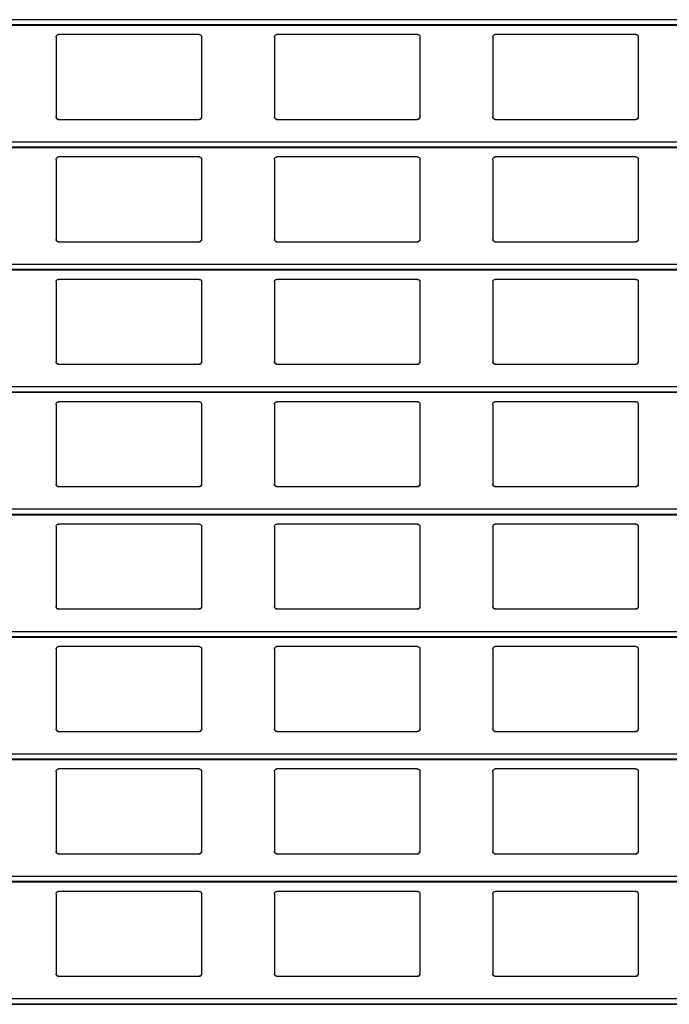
# Model space of a CAD drawing. Header units: millimetres. Extents: x 26 to 422, y 4 to 419.
# Tile 35 of 83: x 232.35 to 237.71, y 366.29 to 374.42. Entities that reach past the tile are written whole.
import ezdxf

# ---------------------------------------------------------------- set-up
doc = ezdxf.new("R2010")
doc.units = ezdxf.units.MM

msp = doc.modelspace()

# ---------------------------------------------------------------- linework, layer by layer
at = {"color": 8, "linetype": 'Continuous', "lineweight": 25}
for p, q in [((251.961, 374.4183), (210.8795, 374.4183)), ((251.961, 374.3761), (210.8795, 374.3761)), ((251.961, 373.4083), (210.8795, 373.4083)), ((251.961, 373.3661), (210.8795, 373.3661)), ((251.961, 372.3983), (210.8795, 372.3983)), ((251.961, 372.3561), (210.8795, 372.3561)), ((251.961, 371.3883), (210.8795, 371.3883)), ((251.961, 371.3461), (210.8795, 371.3461)), ((251.961, 370.3783), (210.8795, 370.3783)), ((251.961, 370.3361), (210.8795, 370.3361)), ((251.961, 369.3683), (210.8795, 369.3683)), ((251.961, 369.3261), (210.8795, 369.3261)), ((251.961, 368.3583), (210.8795, 368.3583)), ((251.961, 368.3161), (210.8795, 368.3161)), ((251.961, 367.3483), (210.8795, 367.3483)), ((251.961, 367.3061), (210.8795, 367.3061)), ((251.961, 366.3383), (210.8795, 366.3383)), ((251.961, 366.2961), (210.8795, 366.2961))]:
    msp.add_line(p, q, dxfattribs=at)
at = {"color": 7, "linetype": 'Continuous', "lineweight": 25}
for p, q in [((210.8795, 374.3742), (251.961, 374.3742)), ((233.8345, 374.2959), (232.6745, 374.2959)), ((235.6345, 374.2959), (234.4745, 374.2959)), ((237.4345, 374.2959), (236.2745, 374.2959)), ((232.6545, 374.2759), (232.6545, 373.6159)), ((233.8545, 373.6159), (233.8545, 374.2759)), ((234.4545, 374.2759), (234.4545, 373.6159)), ((235.6545, 373.6159), (235.6545, 374.2759)), ((236.2545, 374.2759), (236.2545, 373.6159)), ((237.4545, 373.6159), (237.4545, 374.2759)), ((232.6745, 373.5959), (233.8345, 373.5959)), ((234.4745, 373.5959), (235.6345, 373.5959)), ((236.2745, 373.5959), (237.4345, 373.5959)), ((210.8795, 373.3642), (251.961, 373.3642)), ((232.6545, 373.2659), (232.6545, 372.6059)), ((233.8345, 373.2859), (232.6745, 373.2859)), ((233.8545, 372.6059), (233.8545, 373.2659)), ((234.4545, 373.2659), (234.4545, 372.6059)), ((235.6345, 373.2859), (234.4745, 373.2859)), ((235.6545, 372.6059), (235.6545, 373.2659)), ((236.2545, 373.2659), (236.2545, 372.6059)), ((237.4345, 373.2859), (236.2745, 373.2859)), ((237.4545, 372.6059), (237.4545, 373.2659)), ((232.6745, 372.5859), (233.8345, 372.5859)), ((234.4745, 372.5859), (235.6345, 372.5859)), ((236.2745, 372.5859), (237.4345, 372.5859)), ((210.8795, 372.3542), (251.961, 372.3542)), ((232.6545, 372.2559), (232.6545, 371.5959)), ((233.8345, 372.2759), (232.6745, 372.2759)), ((233.8545, 371.5959), (233.8545, 372.2559)), ((234.4545, 372.2559), (234.4545, 371.5959)), ((235.6345, 372.2759), (234.4745, 372.2759)), ((235.6545, 371.5959), (235.6545, 372.2559)), ((236.2545, 372.2559), (236.2545, 371.5959)), ((237.4345, 372.2759), (236.2745, 372.2759)), ((237.4545, 371.5959), (237.4545, 372.2559)), ((232.6745, 371.5759), (233.8345, 371.5759)), ((234.4745, 371.5759), (235.6345, 371.5759)), ((236.2745, 371.5759), (237.4345, 371.5759)), ((210.8795, 371.3442), (251.961, 371.3442)), ((232.6545, 371.2459), (232.6545, 370.5859)), ((233.8345, 371.2659), (232.6745, 371.2659)), ((233.8545, 370.5859), (233.8545, 371.2459)), ((234.4545, 371.2459), (234.4545, 370.5859)), ((235.6345, 371.2659), (234.4745, 371.2659)), ((235.6545, 370.5859), (235.6545, 371.2459)), ((236.2545, 371.2459), (236.2545, 370.5859)), ((237.4345, 371.2659), (236.2745, 371.2659)), ((237.4545, 370.5859), (237.4545, 371.2459)), ((232.6745, 370.5659), (233.8345, 370.5659)), ((234.4745, 370.5659), (235.6345, 370.5659)), ((236.2745, 370.5659), (237.4345, 370.5659)), ((210.8795, 370.3342), (251.961, 370.3342)), ((232.6545, 370.2359), (232.6545, 369.5759)), ((233.8345, 370.2559), (232.6745, 370.2559)), ((233.8545, 369.5759), (233.8545, 370.2359)), ((234.4545, 370.2359), (234.4545, 369.5759)), ((235.6345, 370.2559), (234.4745, 370.2559)), ((235.6545, 369.5759), (235.6545, 370.2359)), ((236.2545, 370.2359), (236.2545, 369.5759)), ((237.4345, 370.2559), (236.2745, 370.2559)), ((237.4545, 369.5759), (237.4545, 370.2359)), ((232.6745, 369.5559), (233.8345, 369.5559)), ((234.4745, 369.5559), (235.6345, 369.5559)), ((236.2745, 369.5559), (237.4345, 369.5559)), ((210.8795, 369.3242), (251.961, 369.3242)), ((233.8345, 369.2459), (232.6745, 369.2459)), ((235.6345, 369.2459), (234.4745, 369.2459)), ((237.4345, 369.2459), (236.2745, 369.2459)), ((232.6545, 369.2259), (232.6545, 368.5659)), ((233.8545, 368.5659), (233.8545, 369.2259)), ((234.4545, 369.2259), (234.4545, 368.5659)), ((235.6545, 368.5659), (235.6545, 369.2259)), ((236.2545, 369.2259), (236.2545, 368.5659)), ((237.4545, 368.5659), (237.4545, 369.2259)), ((232.6745, 368.5459), (233.8345, 368.5459)), ((234.4745, 368.5459), (235.6345, 368.5459)), ((236.2745, 368.5459), (237.4345, 368.5459)), ((210.8795, 368.3142), (251.961, 368.3142)), ((232.6545, 368.2159), (232.6545, 367.5559)), ((233.8345, 368.2359), (232.6745, 368.2359)), ((233.8545, 367.5559), (233.8545, 368.2159)), ((234.4545, 368.2159), (234.4545, 367.5559)), ((235.6345, 368.2359), (234.4745, 368.2359)), ((235.6545, 367.5559), (235.6545, 368.2159)), ((236.2545, 368.2159), (236.2545, 367.5559)), ((237.4345, 368.2359), (236.2745, 368.2359)), ((237.4545, 367.5559), (237.4545, 368.2159)), ((232.6745, 367.5359), (233.8345, 367.5359)), ((234.4745, 367.5359), (235.6345, 367.5359)), ((236.2745, 367.5359), (237.4345, 367.5359)), ((210.8795, 367.3042), (251.961, 367.3042)), ((233.8345, 367.2259), (232.6745, 367.2259)), ((235.6345, 367.2259), (234.4745, 367.2259)), ((237.4345, 367.2259), (236.2745, 367.2259)), ((232.6545, 367.2059), (232.6545, 366.5459)), ((233.8545, 366.5459), (233.8545, 367.2059)), ((234.4545, 367.2059), (234.4545, 366.5459)), ((235.6545, 366.5459), (235.6545, 367.2059)), ((236.2545, 367.2059), (236.2545, 366.5459)), ((237.4545, 366.5459), (237.4545, 367.2059)), ((232.6745, 366.5259), (233.8345, 366.5259)), ((234.4745, 366.5259), (235.6345, 366.5259)), ((236.2745, 366.5259), (237.4345, 366.5259)), ((210.8795, 366.2942), (251.961, 366.2942))]:
    msp.add_line(p, q, dxfattribs=at)
for points, knots in [([(232.6545, 374.2759), (232.6547, 374.2784), (232.6552, 374.2832), (232.6592, 374.2896), (232.665, 374.294), (232.6705, 374.2958), (232.6736, 374.2959), (232.6745, 374.2959)], [0, 0, 0, 0, 0.2413011, 0.4828691, 0.7136349, 0.9230096, 1, 1, 1, 1]), ([(233.8345, 374.2959), (233.8366, 374.2958), (233.8408, 374.2954), (233.8464, 374.2924), (233.8509, 374.2879), (233.8539, 374.2822), (233.8543, 374.278), (233.8545, 374.2759)], [0, 0, 0, 0, 0.190906, 0.381629, 0.579764, 0.795338, 1, 1, 1, 1]), ([(234.4545, 374.2759), (234.4547, 374.2784), (234.4552, 374.2832), (234.4592, 374.2896), (234.465, 374.294), (234.4705, 374.2958), (234.4736, 374.2959), (234.4745, 374.2959)], [0, 0, 0, 0, 0.241346, 0.482935, 0.71361, 0.923003, 1, 1, 1, 1]), ([(235.6345, 374.2959), (235.6366, 374.2958), (235.6408, 374.2954), (235.6464, 374.2924), (235.6509, 374.2879), (235.6539, 374.2822), (235.6543, 374.278), (235.6545, 374.2759)], [0, 0, 0, 0, 0.1908985, 0.3816135, 0.5797397, 0.7953669, 1, 1, 1, 1]), ([(236.2545, 374.2759), (236.2547, 374.2784), (236.2552, 374.2832), (236.2592, 374.2896), (236.265, 374.294), (236.2705, 374.2958), (236.2736, 374.2959), (236.2745, 374.2959)], [0, 0, 0, 0, 0.241313, 0.482869, 0.713512, 0.923013, 1, 1, 1, 1]), ([(237.4345, 374.2959), (237.4366, 374.2958), (237.4408, 374.2954), (237.4464, 374.2924), (237.4509, 374.2879), (237.4539, 374.2822), (237.4543, 374.278), (237.4545, 374.2759)], [0, 0, 0, 0, 0.191028, 0.381601, 0.579812, 0.795362, 1, 1, 1, 1]), ([(232.6745, 373.5959), (232.6723, 373.5962), (232.6679, 373.5966), (232.662, 373.5999), (232.6574, 373.6048), (232.6549, 373.6104), (232.6546, 373.6143), (232.6545, 373.6159)], [0, 0, 0, 0, 0.207869, 0.415743, 0.626007, 0.841738, 1, 1, 1, 1]), ([(232.6545, 373.6159), (232.6547, 373.6136), (232.6551, 373.6088), (232.6579, 373.6049), (232.6594, 373.6028)], [0, 0, 0, 0, 0.484681, 1, 1, 1, 1]), ([(232.6594, 373.6028), (232.661, 373.6013), (232.6643, 373.5982), (232.6698, 373.5962), (232.6733, 373.596), (232.6745, 373.5959)], [0, 0, 0, 0, 0.396634, 0.793879, 1, 1, 1, 1]), ([(233.8545, 373.6159), (233.8542, 373.6137), (233.8538, 373.6091), (233.8502, 373.603), (233.8449, 373.5985), (233.8393, 373.5962), (233.8358, 373.596), (233.8345, 373.5959)], [0, 0, 0, 0, 0.221355, 0.44273, 0.662079, 0.876192, 1, 1, 1, 1]), ([(233.8345, 373.5959), (233.8366, 373.5962), (233.841, 373.5966), (233.8461, 373.5993), (233.8486, 373.6018), (233.8496, 373.6028)], [0, 0, 0, 0, 0.3757534, 0.7509588, 1, 1, 1, 1]), ([(233.8496, 373.6028), (233.8509, 373.6047), (233.8538, 373.6087), (233.8542, 373.6135), (233.8545, 373.6159)], [0, 0, 0, 0, 0.480455, 1, 1, 1, 1]), ([(234.4745, 373.5959), (234.4723, 373.5962), (234.4679, 373.5966), (234.462, 373.5999), (234.4574, 373.6048), (234.4549, 373.6104), (234.4546, 373.6143), (234.4545, 373.6159)], [0, 0, 0, 0, 0.207884, 0.415642, 0.626021, 0.841709, 1, 1, 1, 1]), ([(234.4545, 373.6159), (234.4547, 373.6136), (234.4551, 373.6088), (234.4579, 373.6049), (234.4594, 373.6028)], [0, 0, 0, 0, 0.484681, 1, 1, 1, 1]), ([(234.4594, 373.6028), (234.461, 373.6013), (234.4643, 373.5982), (234.4698, 373.5962), (234.4733, 373.596), (234.4745, 373.5959)], [0, 0, 0, 0, 0.396871, 0.794142, 1, 1, 1, 1]), ([(235.6545, 373.6159), (235.6542, 373.6137), (235.6538, 373.6091), (235.6502, 373.603), (235.6449, 373.5985), (235.6393, 373.5962), (235.6358, 373.596), (235.6345, 373.5959)], [0, 0, 0, 0, 0.221355, 0.44273, 0.662079, 0.876192, 1, 1, 1, 1]), ([(235.6345, 373.5959), (235.6366, 373.5962), (235.641, 373.5966), (235.6461, 373.5993), (235.6486, 373.6018), (235.6496, 373.6028)], [0, 0, 0, 0, 0.375737, 0.751169, 1, 1, 1, 1]), ([(235.6496, 373.6028), (235.6509, 373.6047), (235.6538, 373.6087), (235.6542, 373.6135), (235.6545, 373.6159)], [0, 0, 0, 0, 0.480455, 1, 1, 1, 1]), ([(236.2745, 373.5959), (236.2723, 373.5962), (236.2679, 373.5966), (236.262, 373.5999), (236.2574, 373.6048), (236.2549, 373.6104), (236.2546, 373.6143), (236.2545, 373.6159)], [0, 0, 0, 0, 0.207856, 0.415718, 0.626071, 0.84173, 1, 1, 1, 1]), ([(236.2545, 373.6159), (236.2547, 373.6136), (236.2551, 373.6088), (236.2579, 373.6049), (236.2594, 373.6028)], [0, 0, 0, 0, 0.48471, 1, 1, 1, 1]), ([(236.2594, 373.6028), (236.261, 373.6013), (236.2643, 373.5982), (236.2698, 373.5962), (236.2733, 373.596), (236.2745, 373.5959)], [0, 0, 0, 0, 0.396634, 0.793879, 1, 1, 1, 1]), ([(237.4545, 373.6159), (237.4542, 373.6137), (237.4538, 373.6091), (237.4502, 373.603), (237.4449, 373.5985), (237.4393, 373.5962), (237.4358, 373.596), (237.4345, 373.5959)], [0, 0, 0, 0, 0.221333, 0.442758, 0.661973, 0.876204, 1, 1, 1, 1]), ([(237.4345, 373.5959), (237.4366, 373.5962), (237.441, 373.5966), (237.4461, 373.5993), (237.4486, 373.6018), (237.4496, 373.6028)], [0, 0, 0, 0, 0.375998, 0.751176, 1, 1, 1, 1]), ([(237.4496, 373.6028), (237.4509, 373.6047), (237.4538, 373.6087), (237.4542, 373.6135), (237.4545, 373.6159)], [0, 0, 0, 0, 0.480427, 1, 1, 1, 1]), ([(232.6545, 373.2659), (232.6547, 373.2684), (232.6552, 373.2732), (232.6592, 373.2796), (232.665, 373.284), (232.6705, 373.2858), (232.6736, 373.2859), (232.6745, 373.2859)], [0, 0, 0, 0, 0.241272, 0.482872, 0.71362, 0.923008, 1, 1, 1, 1]), ([(233.8345, 373.2859), (233.8366, 373.2858), (233.8408, 373.2854), (233.8464, 373.2824), (233.8509, 373.2779), (233.8539, 373.2722), (233.8543, 373.268), (233.8545, 373.2659)], [0, 0, 0, 0, 0.190916, 0.381643, 0.579757, 0.795367, 1, 1, 1, 1]), ([(234.4545, 373.2659), (234.4547, 373.2684), (234.4552, 373.2732), (234.4592, 373.2796), (234.465, 373.284), (234.4705, 373.2858), (234.4736, 373.2859), (234.4745, 373.2859)], [0, 0, 0, 0, 0.241317, 0.482939, 0.713595, 0.923002, 1, 1, 1, 1]), ([(235.6345, 373.2859), (235.6366, 373.2858), (235.6408, 373.2854), (235.6464, 373.2824), (235.6509, 373.2779), (235.6539, 373.2722), (235.6543, 373.268), (235.6545, 373.2659)], [0, 0, 0, 0, 0.190908, 0.381627, 0.579734, 0.795395, 1, 1, 1, 1]), ([(236.2545, 373.2659), (236.2547, 373.2684), (236.2552, 373.2732), (236.2592, 373.2796), (236.265, 373.284), (236.2705, 373.2858), (236.2736, 373.2859), (236.2745, 373.2859)], [0, 0, 0, 0, 0.241284, 0.482872, 0.713497, 0.923012, 1, 1, 1, 1]), ([(237.4345, 373.2859), (237.4366, 373.2858), (237.4408, 373.2854), (237.4464, 373.2824), (237.4509, 373.2779), (237.4539, 373.2722), (237.4543, 373.268), (237.4545, 373.2659)], [0, 0, 0, 0, 0.1910373, 0.3816153, 0.5798057, 0.79539, 1, 1, 1, 1]), ([(232.6745, 372.5859), (232.6723, 372.5862), (232.6679, 372.5866), (232.662, 372.5899), (232.6574, 372.5948), (232.6549, 372.6004), (232.6546, 372.6043), (232.6545, 372.6059)], [0, 0, 0, 0, 0.207876, 0.415757, 0.626028, 0.841733, 1, 1, 1, 1]), ([(232.6545, 372.6059), (232.6547, 372.6036), (232.6551, 372.5988), (232.6579, 372.5949), (232.6594, 372.5928)], [0, 0, 0, 0, 0.484641, 1, 1, 1, 1]), ([(232.6594, 372.5928), (232.661, 372.5913), (232.6643, 372.5882), (232.6698, 372.5862), (232.6733, 372.586), (232.6745, 372.5859)], [0, 0, 0, 0, 0.396634, 0.793879, 1, 1, 1, 1]), ([(233.8545, 372.6059), (233.8542, 372.6037), (233.8538, 372.5991), (233.8502, 372.593), (233.8449, 372.5885), (233.8393, 372.5862), (233.8358, 372.586), (233.8345, 372.5859)], [0, 0, 0, 0, 0.2213206, 0.4427289, 0.66208, 0.8761945, 1, 1, 1, 1]), ([(233.8345, 372.5859), (233.8366, 372.5862), (233.841, 372.5866), (233.8461, 372.5893), (233.8486, 372.5918), (233.8496, 372.5928)], [0, 0, 0, 0, 0.3757479, 0.750916, 1, 1, 1, 1]), ([(233.8496, 372.5928), (233.8509, 372.5947), (233.8538, 372.5987), (233.8542, 372.6035), (233.8545, 372.6059)], [0, 0, 0, 0, 0.480493, 1, 1, 1, 1]), ([(234.4745, 372.5859), (234.4723, 372.5862), (234.4679, 372.5866), (234.462, 372.5899), (234.4574, 372.5948), (234.4549, 372.6004), (234.4546, 372.6043), (234.4545, 372.6059)], [0, 0, 0, 0, 0.2078907, 0.4156556, 0.6260426, 0.8417037, 1, 1, 1, 1]), ([(234.4545, 372.6059), (234.4547, 372.6036), (234.4551, 372.5988), (234.4579, 372.5949), (234.4594, 372.5928)], [0, 0, 0, 0, 0.484641, 1, 1, 1, 1]), ([(234.4594, 372.5928), (234.461, 372.5913), (234.4643, 372.5882), (234.4698, 372.5862), (234.4733, 372.586), (234.4745, 372.5859)], [0, 0, 0, 0, 0.396871, 0.794142, 1, 1, 1, 1]), ([(235.6545, 372.6059), (235.6542, 372.6037), (235.6538, 372.5991), (235.6502, 372.593), (235.6449, 372.5885), (235.6393, 372.5862), (235.6358, 372.586), (235.6345, 372.5859)], [0, 0, 0, 0, 0.2213206, 0.4427289, 0.66208, 0.8761945, 1, 1, 1, 1]), ([(235.6345, 372.5859), (235.6366, 372.5862), (235.641, 372.5866), (235.6461, 372.5893), (235.6486, 372.5918), (235.6496, 372.5928)], [0, 0, 0, 0, 0.3757317, 0.7511258, 1, 1, 1, 1]), ([(235.6496, 372.5928), (235.6509, 372.5947), (235.6538, 372.5987), (235.6542, 372.6035), (235.6545, 372.6059)], [0, 0, 0, 0, 0.480493, 1, 1, 1, 1]), ([(236.2745, 372.5859), (236.2723, 372.5862), (236.2679, 372.5866), (236.262, 372.5899), (236.2574, 372.5948), (236.2549, 372.6004), (236.2546, 372.6043), (236.2545, 372.6059)], [0, 0, 0, 0, 0.207863, 0.415733, 0.626092, 0.841725, 1, 1, 1, 1]), ([(236.2545, 372.6059), (236.2547, 372.6036), (236.2551, 372.5988), (236.2579, 372.5949), (236.2594, 372.5928)], [0, 0, 0, 0, 0.4846692, 1, 1, 1, 1]), ([(236.2594, 372.5928), (236.261, 372.5913), (236.2643, 372.5882), (236.2698, 372.5862), (236.2733, 372.586), (236.2745, 372.5859)], [0, 0, 0, 0, 0.396634, 0.793879, 1, 1, 1, 1]), ([(237.4545, 372.6059), (237.4542, 372.6037), (237.4538, 372.5991), (237.4502, 372.593), (237.4449, 372.5885), (237.4393, 372.5862), (237.4358, 372.586), (237.4345, 372.5859)], [0, 0, 0, 0, 0.221298, 0.442758, 0.661974, 0.876207, 1, 1, 1, 1]), ([(237.4345, 372.5859), (237.4366, 372.5862), (237.441, 372.5866), (237.4461, 372.5893), (237.4486, 372.5918), (237.4496, 372.5928)], [0, 0, 0, 0, 0.3759929, 0.7511334, 1, 1, 1, 1]), ([(237.4496, 372.5928), (237.4509, 372.5947), (237.4538, 372.5987), (237.4542, 372.6035), (237.4545, 372.6059)], [0, 0, 0, 0, 0.480465, 1, 1, 1, 1]), ([(232.6545, 372.2559), (232.6547, 372.2584), (232.6552, 372.2632), (232.6592, 372.2696), (232.665, 372.274), (232.6705, 372.2758), (232.6736, 372.2759), (232.6745, 372.2759)], [0, 0, 0, 0, 0.2412431, 0.4828765, 0.7136071, 0.9230095, 1, 1, 1, 1]), ([(233.8345, 372.2759), (233.8366, 372.2758), (233.8408, 372.2754), (233.8464, 372.2724), (233.8509, 372.2679), (233.8539, 372.2622), (233.8543, 372.258), (233.8545, 372.2559)], [0, 0, 0, 0, 0.19092, 0.381635, 0.579778, 0.795362, 1, 1, 1, 1]), ([(234.4545, 372.2559), (234.4547, 372.2584), (234.4552, 372.2632), (234.4592, 372.2696), (234.465, 372.274), (234.4705, 372.2758), (234.4736, 372.2759), (234.4745, 372.2759)], [0, 0, 0, 0, 0.241288, 0.482943, 0.713582, 0.923003, 1, 1, 1, 1]), ([(235.6345, 372.2759), (235.6366, 372.2758), (235.6408, 372.2754), (235.6464, 372.2724), (235.6509, 372.2679), (235.6539, 372.2622), (235.6543, 372.258), (235.6545, 372.2559)], [0, 0, 0, 0, 0.190912, 0.38162, 0.579754, 0.795391, 1, 1, 1, 1]), ([(236.2545, 372.2559), (236.2547, 372.2584), (236.2552, 372.2632), (236.2592, 372.2696), (236.265, 372.274), (236.2705, 372.2758), (236.2736, 372.2759), (236.2745, 372.2759)], [0, 0, 0, 0, 0.241255, 0.482876, 0.713484, 0.923013, 1, 1, 1, 1]), ([(237.4345, 372.2759), (237.4366, 372.2758), (237.4408, 372.2754), (237.4464, 372.2724), (237.4509, 372.2679), (237.4539, 372.2622), (237.4543, 372.258), (237.4545, 372.2559)], [0, 0, 0, 0, 0.191041, 0.381608, 0.579827, 0.795386, 1, 1, 1, 1]), ([(232.6745, 371.5759), (232.6723, 371.5762), (232.6679, 371.5766), (232.662, 371.5799), (232.6574, 371.5848), (232.6549, 371.5904), (232.6546, 371.5943), (232.6545, 371.5959)], [0, 0, 0, 0, 0.2078724, 0.4157328, 0.6260005, 0.8417356, 1, 1, 1, 1]), ([(232.6545, 371.5959), (232.6547, 371.5936), (232.6551, 371.5888), (232.6579, 371.5849), (232.6594, 371.5828)], [0, 0, 0, 0, 0.484607, 1, 1, 1, 1]), ([(232.6594, 371.5828), (232.661, 371.5813), (232.6643, 371.5782), (232.6698, 371.5762), (232.6733, 371.576), (232.6745, 371.5759)], [0, 0, 0, 0, 0.396637, 0.793884, 1, 1, 1, 1]), ([(233.8545, 371.5959), (233.8542, 371.5937), (233.8538, 371.5891), (233.8502, 371.583), (233.8449, 371.5785), (233.8393, 371.5762), (233.8358, 371.576), (233.8345, 371.5759)], [0, 0, 0, 0, 0.221356, 0.442731, 0.662081, 0.876195, 1, 1, 1, 1]), ([(233.8345, 371.5759), (233.8366, 371.5762), (233.841, 371.5766), (233.8461, 371.5793), (233.8486, 371.5818), (233.8496, 371.5828)], [0, 0, 0, 0, 0.3757464, 0.750956, 1, 1, 1, 1]), ([(233.8496, 371.5828), (233.8509, 371.5847), (233.8538, 371.5887), (233.8542, 371.5935), (233.8545, 371.5959)], [0, 0, 0, 0, 0.480455, 1, 1, 1, 1]), ([(234.4745, 371.5759), (234.4723, 371.5762), (234.4679, 371.5766), (234.462, 371.5799), (234.4574, 371.5848), (234.4549, 371.5904), (234.4546, 371.5943), (234.4545, 371.5959)], [0, 0, 0, 0, 0.207887, 0.415631, 0.626015, 0.841706, 1, 1, 1, 1]), ([(234.4545, 371.5959), (234.4547, 371.5936), (234.4551, 371.5888), (234.4579, 371.5849), (234.4594, 371.5828)], [0, 0, 0, 0, 0.484607, 1, 1, 1, 1]), ([(234.4594, 371.5828), (234.461, 371.5813), (234.4643, 371.5782), (234.4698, 371.5762), (234.4733, 371.576), (234.4745, 371.5759)], [0, 0, 0, 0, 0.396873, 0.794147, 1, 1, 1, 1]), ([(235.6545, 371.5959), (235.6542, 371.5937), (235.6538, 371.5891), (235.6502, 371.583), (235.6449, 371.5785), (235.6393, 371.5762), (235.6358, 371.576), (235.6345, 371.5759)], [0, 0, 0, 0, 0.221356, 0.442731, 0.662081, 0.876195, 1, 1, 1, 1]), ([(235.6345, 371.5759), (235.6366, 371.5762), (235.641, 371.5766), (235.6461, 371.5793), (235.6486, 371.5818), (235.6496, 371.5828)], [0, 0, 0, 0, 0.37573, 0.751166, 1, 1, 1, 1]), ([(235.6496, 371.5828), (235.6509, 371.5847), (235.6538, 371.5887), (235.6542, 371.5935), (235.6545, 371.5959)], [0, 0, 0, 0, 0.480455, 1, 1, 1, 1]), ([(236.2745, 371.5759), (236.2723, 371.5762), (236.2679, 371.5766), (236.262, 371.5799), (236.2574, 371.5848), (236.2549, 371.5904), (236.2546, 371.5943), (236.2545, 371.5959)], [0, 0, 0, 0, 0.20786, 0.415708, 0.626064, 0.841727, 1, 1, 1, 1]), ([(236.2545, 371.5959), (236.2547, 371.5936), (236.2551, 371.5888), (236.2579, 371.5849), (236.2594, 371.5828)], [0, 0, 0, 0, 0.484636, 1, 1, 1, 1]), ([(236.2594, 371.5828), (236.261, 371.5813), (236.2643, 371.5782), (236.2698, 371.5762), (236.2733, 371.576), (236.2745, 371.5759)], [0, 0, 0, 0, 0.396637, 0.793884, 1, 1, 1, 1]), ([(237.4545, 371.5959), (237.4542, 371.5937), (237.4538, 371.5891), (237.4502, 371.583), (237.4449, 371.5785), (237.4393, 371.5762), (237.4358, 371.576), (237.4345, 371.5759)], [0, 0, 0, 0, 0.221334, 0.44276, 0.661975, 0.876207, 1, 1, 1, 1]), ([(237.4345, 371.5759), (237.4366, 371.5762), (237.441, 371.5766), (237.4461, 371.5793), (237.4486, 371.5818), (237.4496, 371.5828)], [0, 0, 0, 0, 0.375991, 0.751173, 1, 1, 1, 1]), ([(237.4496, 371.5828), (237.4509, 371.5847), (237.4538, 371.5887), (237.4542, 371.5935), (237.4545, 371.5959)], [0, 0, 0, 0, 0.480427, 1, 1, 1, 1]), ([(232.6545, 371.2459), (232.6547, 371.2484), (232.6552, 371.2532), (232.6592, 371.2596), (232.665, 371.264), (232.6705, 371.2658), (232.6736, 371.2659), (232.6745, 371.2659)], [0, 0, 0, 0, 0.241247, 0.482855, 0.713611, 0.923006, 1, 1, 1, 1]), ([(233.8345, 371.2659), (233.8366, 371.2658), (233.8408, 371.2654), (233.8464, 371.2624), (233.8509, 371.2579), (233.8539, 371.2522), (233.8543, 371.248), (233.8545, 371.2459)], [0, 0, 0, 0, 0.190922, 0.381654, 0.579775, 0.79536, 1, 1, 1, 1]), ([(234.4545, 371.2459), (234.4547, 371.2484), (234.4552, 371.2532), (234.4592, 371.2596), (234.465, 371.264), (234.4705, 371.2658), (234.4736, 371.2659), (234.4745, 371.2659)], [0, 0, 0, 0, 0.241292, 0.482922, 0.713586, 0.922999, 1, 1, 1, 1]), ([(235.6345, 371.2659), (235.6366, 371.2658), (235.6408, 371.2654), (235.6464, 371.2624), (235.6509, 371.2579), (235.6539, 371.2522), (235.6543, 371.248), (235.6545, 371.2459)], [0, 0, 0, 0, 0.190914, 0.381639, 0.579751, 0.795389, 1, 1, 1, 1]), ([(236.2545, 371.2459), (236.2547, 371.2484), (236.2552, 371.2532), (236.2592, 371.2596), (236.265, 371.264), (236.2705, 371.2658), (236.2736, 371.2659), (236.2745, 371.2659)], [0, 0, 0, 0, 0.241259, 0.482855, 0.713487, 0.92301, 1, 1, 1, 1]), ([(237.4345, 371.2659), (237.4366, 371.2658), (237.4408, 371.2654), (237.4464, 371.2624), (237.4509, 371.2579), (237.4539, 371.2522), (237.4543, 371.248), (237.4545, 371.2459)], [0, 0, 0, 0, 0.191043, 0.381627, 0.579823, 0.795384, 1, 1, 1, 1]), ([(232.6745, 370.5659), (232.6723, 370.5662), (232.6679, 370.5666), (232.662, 370.5699), (232.6574, 370.5748), (232.6549, 370.5804), (232.6546, 370.5843), (232.6545, 370.5859)], [0, 0, 0, 0, 0.207876, 0.415758, 0.62603, 0.841769, 1, 1, 1, 1]), ([(232.6545, 370.5859), (232.6547, 370.5836), (232.6551, 370.5788), (232.6579, 370.5749), (232.6594, 370.5728)], [0, 0, 0, 0, 0.484641, 1, 1, 1, 1]), ([(232.6594, 370.5728), (232.661, 370.5713), (232.6643, 370.5682), (232.6698, 370.5662), (232.6733, 370.566), (232.6745, 370.5659)], [0, 0, 0, 0, 0.396634, 0.793879, 1, 1, 1, 1]), ([(233.8545, 370.5859), (233.8542, 370.5837), (233.8538, 370.5791), (233.8502, 370.573), (233.8449, 370.5685), (233.8393, 370.5662), (233.8358, 370.566), (233.8345, 370.5659)], [0, 0, 0, 0, 0.2213206, 0.4427289, 0.66208, 0.8761945, 1, 1, 1, 1]), ([(233.8345, 370.5659), (233.8366, 370.5662), (233.841, 370.5666), (233.8461, 370.5693), (233.8486, 370.5718), (233.8496, 370.5728)], [0, 0, 0, 0, 0.3757534, 0.7509588, 1, 1, 1, 1]), ([(233.8496, 370.5728), (233.8509, 370.5747), (233.8538, 370.5787), (233.8542, 370.5835), (233.8545, 370.5859)], [0, 0, 0, 0, 0.480493, 1, 1, 1, 1]), ([(234.4745, 370.5659), (234.4723, 370.5662), (234.4679, 370.5666), (234.462, 370.5699), (234.4574, 370.5748), (234.4549, 370.5804), (234.4546, 370.5843), (234.4545, 370.5859)], [0, 0, 0, 0, 0.207891, 0.415657, 0.626044, 0.84174, 1, 1, 1, 1]), ([(234.4545, 370.5859), (234.4547, 370.5836), (234.4551, 370.5788), (234.4579, 370.5749), (234.4594, 370.5728)], [0, 0, 0, 0, 0.484641, 1, 1, 1, 1]), ([(234.4594, 370.5728), (234.461, 370.5713), (234.4643, 370.5682), (234.4698, 370.5662), (234.4733, 370.566), (234.4745, 370.5659)], [0, 0, 0, 0, 0.396871, 0.794142, 1, 1, 1, 1]), ([(235.6545, 370.5859), (235.6542, 370.5837), (235.6538, 370.5791), (235.6502, 370.573), (235.6449, 370.5685), (235.6393, 370.5662), (235.6358, 370.566), (235.6345, 370.5659)], [0, 0, 0, 0, 0.2213206, 0.4427289, 0.66208, 0.8761945, 1, 1, 1, 1]), ([(235.6345, 370.5659), (235.6366, 370.5662), (235.641, 370.5666), (235.6461, 370.5693), (235.6486, 370.5718), (235.6496, 370.5728)], [0, 0, 0, 0, 0.375737, 0.751169, 1, 1, 1, 1]), ([(235.6496, 370.5728), (235.6509, 370.5747), (235.6538, 370.5787), (235.6542, 370.5835), (235.6545, 370.5859)], [0, 0, 0, 0, 0.480493, 1, 1, 1, 1]), ([(236.2745, 370.5659), (236.2723, 370.5662), (236.2679, 370.5666), (236.262, 370.5699), (236.2574, 370.5748), (236.2549, 370.5804), (236.2546, 370.5843), (236.2545, 370.5859)], [0, 0, 0, 0, 0.207864, 0.415734, 0.626094, 0.841761, 1, 1, 1, 1]), ([(236.2545, 370.5859), (236.2547, 370.5836), (236.2551, 370.5788), (236.2579, 370.5749), (236.2594, 370.5728)], [0, 0, 0, 0, 0.4846692, 1, 1, 1, 1]), ([(236.2594, 370.5728), (236.261, 370.5713), (236.2643, 370.5682), (236.2698, 370.5662), (236.2733, 370.566), (236.2745, 370.5659)], [0, 0, 0, 0, 0.396634, 0.793879, 1, 1, 1, 1]), ([(237.4545, 370.5859), (237.4542, 370.5837), (237.4538, 370.5791), (237.4502, 370.573), (237.4449, 370.5685), (237.4393, 370.5662), (237.4358, 370.566), (237.4345, 370.5659)], [0, 0, 0, 0, 0.221298, 0.442758, 0.661974, 0.876207, 1, 1, 1, 1]), ([(237.4345, 370.5659), (237.4366, 370.5662), (237.441, 370.5666), (237.4461, 370.5693), (237.4486, 370.5718), (237.4496, 370.5728)], [0, 0, 0, 0, 0.375998, 0.751176, 1, 1, 1, 1]), ([(237.4496, 370.5728), (237.4509, 370.5747), (237.4538, 370.5787), (237.4542, 370.5835), (237.4545, 370.5859)], [0, 0, 0, 0, 0.480465, 1, 1, 1, 1]), ([(232.6545, 370.2359), (232.6547, 370.2384), (232.6552, 370.2432), (232.6592, 370.2496), (232.665, 370.254), (232.6705, 370.2558), (232.6736, 370.2559), (232.6745, 370.2559)], [0, 0, 0, 0, 0.24124, 0.482871, 0.713621, 0.92301, 1, 1, 1, 1]), ([(233.8345, 370.2559), (233.8366, 370.2558), (233.8408, 370.2554), (233.8464, 370.2524), (233.8509, 370.2479), (233.8539, 370.2422), (233.8543, 370.238), (233.8545, 370.2359)], [0, 0, 0, 0, 0.1909115, 0.3816395, 0.579755, 0.7953654, 1, 1, 1, 1]), ([(234.4545, 370.2359), (234.4547, 370.2384), (234.4552, 370.2432), (234.4592, 370.2496), (234.465, 370.254), (234.4705, 370.2558), (234.4736, 370.2559), (234.4745, 370.2559)], [0, 0, 0, 0, 0.241286, 0.482938, 0.713596, 0.923004, 1, 1, 1, 1]), ([(235.6345, 370.2559), (235.6366, 370.2558), (235.6408, 370.2554), (235.6464, 370.2524), (235.6509, 370.2479), (235.6539, 370.2422), (235.6543, 370.238), (235.6545, 370.2359)], [0, 0, 0, 0, 0.1909037, 0.3816239, 0.5797312, 0.7953943, 1, 1, 1, 1]), ([(236.2545, 370.2359), (236.2547, 370.2384), (236.2552, 370.2432), (236.2592, 370.2496), (236.265, 370.254), (236.2705, 370.2558), (236.2736, 370.2559), (236.2745, 370.2559)], [0, 0, 0, 0, 0.2412525, 0.4828712, 0.7134973, 0.9230142, 1, 1, 1, 1]), ([(237.4345, 370.2559), (237.4366, 370.2558), (237.4408, 370.2554), (237.4464, 370.2524), (237.4509, 370.2479), (237.4539, 370.2422), (237.4543, 370.238), (237.4545, 370.2359)], [0, 0, 0, 0, 0.191033, 0.381612, 0.579803, 0.795389, 1, 1, 1, 1]), ([(232.6745, 369.5559), (232.6723, 369.5562), (232.6679, 369.5566), (232.662, 369.5599), (232.6574, 369.5648), (232.6549, 369.5704), (232.6546, 369.5743), (232.6545, 369.5759)], [0, 0, 0, 0, 0.207874, 0.415736, 0.626032, 0.841735, 1, 1, 1, 1]), ([(232.6545, 369.5759), (232.6547, 369.5736), (232.6551, 369.5688), (232.6579, 369.5649), (232.6594, 369.5628)], [0, 0, 0, 0, 0.484607, 1, 1, 1, 1]), ([(233.8545, 369.5759), (233.8542, 369.5737), (233.8538, 369.5691), (233.8502, 369.563), (233.8449, 369.5585), (233.8393, 369.5562), (233.8358, 369.556), (233.8345, 369.5559)], [0, 0, 0, 0, 0.221356, 0.442731, 0.662081, 0.876195, 1, 1, 1, 1]), ([(233.8496, 369.5628), (233.8509, 369.5647), (233.8538, 369.5687), (233.8542, 369.5735), (233.8545, 369.5759)], [0, 0, 0, 0, 0.480529, 1, 1, 1, 1]), ([(234.4745, 369.5559), (234.4723, 369.5562), (234.4679, 369.5566), (234.462, 369.5599), (234.4574, 369.5648), (234.4549, 369.5704), (234.4546, 369.5743), (234.4545, 369.5759)], [0, 0, 0, 0, 0.2078887, 0.4156339, 0.6260462, 0.8417052, 1, 1, 1, 1]), ([(234.4545, 369.5759), (234.4547, 369.5736), (234.4551, 369.5688), (234.4579, 369.5649), (234.4594, 369.5628)], [0, 0, 0, 0, 0.484607, 1, 1, 1, 1]), ([(235.6545, 369.5759), (235.6542, 369.5737), (235.6538, 369.5691), (235.6502, 369.563), (235.6449, 369.5585), (235.6393, 369.5562), (235.6358, 369.556), (235.6345, 369.5559)], [0, 0, 0, 0, 0.221356, 0.442731, 0.662081, 0.876195, 1, 1, 1, 1]), ([(235.6496, 369.5628), (235.6509, 369.5647), (235.6538, 369.5687), (235.6542, 369.5735), (235.6545, 369.5759)], [0, 0, 0, 0, 0.480529, 1, 1, 1, 1]), ([(236.2745, 369.5559), (236.2723, 369.5562), (236.2679, 369.5566), (236.262, 369.5599), (236.2574, 369.5648), (236.2549, 369.5704), (236.2546, 369.5743), (236.2545, 369.5759)], [0, 0, 0, 0, 0.207861, 0.415711, 0.626095, 0.841726, 1, 1, 1, 1]), ([(236.2545, 369.5759), (236.2547, 369.5736), (236.2551, 369.5688), (236.2579, 369.5649), (236.2594, 369.5628)], [0, 0, 0, 0, 0.484636, 1, 1, 1, 1]), ([(237.4545, 369.5759), (237.4542, 369.5737), (237.4538, 369.5691), (237.4502, 369.563), (237.4449, 369.5585), (237.4393, 369.5562), (237.4358, 369.556), (237.4345, 369.5559)], [0, 0, 0, 0, 0.221334, 0.44276, 0.661975, 0.876207, 1, 1, 1, 1]), ([(237.4496, 369.5628), (237.4509, 369.5647), (237.4538, 369.5687), (237.4542, 369.5735), (237.4545, 369.5759)], [0, 0, 0, 0, 0.4805, 1, 1, 1, 1]), ([(232.6594, 369.5628), (232.661, 369.5613), (232.6643, 369.5582), (232.6698, 369.5562), (232.6733, 369.556), (232.6745, 369.5559)], [0, 0, 0, 0, 0.396637, 0.793884, 1, 1, 1, 1]), ([(233.8345, 369.5559), (233.8366, 369.5562), (233.841, 369.5566), (233.8461, 369.5593), (233.8486, 369.5618), (233.8496, 369.5628)], [0, 0, 0, 0, 0.375765, 0.750951, 1, 1, 1, 1]), ([(234.4594, 369.5628), (234.461, 369.5613), (234.4643, 369.5582), (234.4698, 369.5562), (234.4733, 369.556), (234.4745, 369.5559)], [0, 0, 0, 0, 0.396873, 0.794147, 1, 1, 1, 1]), ([(235.6345, 369.5559), (235.6366, 369.5562), (235.641, 369.5566), (235.6461, 369.5593), (235.6486, 369.5618), (235.6496, 369.5628)], [0, 0, 0, 0, 0.375749, 0.751161, 1, 1, 1, 1]), ([(236.2594, 369.5628), (236.261, 369.5613), (236.2643, 369.5582), (236.2698, 369.5562), (236.2733, 369.556), (236.2745, 369.5559)], [0, 0, 0, 0, 0.396637, 0.793884, 1, 1, 1, 1]), ([(237.4345, 369.5559), (237.4366, 369.5562), (237.441, 369.5566), (237.4461, 369.5593), (237.4486, 369.5618), (237.4496, 369.5628)], [0, 0, 0, 0, 0.3760104, 0.7511683, 1, 1, 1, 1]), ([(232.6545, 369.2259), (232.6547, 369.2284), (232.6552, 369.2332), (232.6592, 369.2396), (232.665, 369.244), (232.6705, 369.2458), (232.6736, 369.2459), (232.6745, 369.2459)], [0, 0, 0, 0, 0.241247, 0.482855, 0.713611, 0.923006, 1, 1, 1, 1]), ([(233.8345, 369.2459), (233.8366, 369.2458), (233.8408, 369.2454), (233.8464, 369.2424), (233.8509, 369.2379), (233.8539, 369.2322), (233.8543, 369.228), (233.8545, 369.2259)], [0, 0, 0, 0, 0.19092, 0.381635, 0.579778, 0.795362, 1, 1, 1, 1]), ([(234.4545, 369.2259), (234.4547, 369.2284), (234.4552, 369.2332), (234.4592, 369.2396), (234.465, 369.244), (234.4705, 369.2458), (234.4736, 369.2459), (234.4745, 369.2459)], [0, 0, 0, 0, 0.241292, 0.482922, 0.713586, 0.922999, 1, 1, 1, 1]), ([(235.6345, 369.2459), (235.6366, 369.2458), (235.6408, 369.2454), (235.6464, 369.2424), (235.6509, 369.2379), (235.6539, 369.2322), (235.6543, 369.228), (235.6545, 369.2259)], [0, 0, 0, 0, 0.190912, 0.38162, 0.579754, 0.795391, 1, 1, 1, 1]), ([(236.2545, 369.2259), (236.2547, 369.2284), (236.2552, 369.2332), (236.2592, 369.2396), (236.265, 369.244), (236.2705, 369.2458), (236.2736, 369.2459), (236.2745, 369.2459)], [0, 0, 0, 0, 0.241259, 0.482855, 0.713487, 0.92301, 1, 1, 1, 1]), ([(237.4345, 369.2459), (237.4366, 369.2458), (237.4408, 369.2454), (237.4464, 369.2424), (237.4509, 369.2379), (237.4539, 369.2322), (237.4543, 369.228), (237.4545, 369.2259)], [0, 0, 0, 0, 0.191041, 0.381608, 0.579827, 0.795386, 1, 1, 1, 1]), ([(232.6745, 368.5459), (232.6723, 368.5462), (232.6679, 368.5466), (232.662, 368.5499), (232.6574, 368.5548), (232.6549, 368.5604), (232.6546, 368.5643), (232.6545, 368.5659)], [0, 0, 0, 0, 0.207869, 0.415743, 0.626007, 0.841738, 1, 1, 1, 1]), ([(232.6545, 368.5659), (232.6547, 368.5636), (232.6551, 368.5588), (232.6579, 368.5549), (232.6594, 368.5528)], [0, 0, 0, 0, 0.484681, 1, 1, 1, 1]), ([(232.6594, 368.5528), (232.661, 368.5513), (232.6643, 368.5482), (232.6698, 368.5462), (232.6733, 368.546), (232.6745, 368.5459)], [0, 0, 0, 0, 0.396634, 0.793879, 1, 1, 1, 1]), ([(233.8545, 368.5659), (233.8542, 368.5637), (233.8538, 368.5591), (233.8502, 368.553), (233.8449, 368.5485), (233.8393, 368.5462), (233.8358, 368.546), (233.8345, 368.5459)], [0, 0, 0, 0, 0.221355, 0.44273, 0.662079, 0.876192, 1, 1, 1, 1]), ([(233.8345, 368.5459), (233.8366, 368.5462), (233.841, 368.5466), (233.8461, 368.5493), (233.8486, 368.5518), (233.8496, 368.5528)], [0, 0, 0, 0, 0.3757534, 0.7509588, 1, 1, 1, 1]), ([(233.8496, 368.5528), (233.8509, 368.5547), (233.8538, 368.5587), (233.8542, 368.5635), (233.8545, 368.5659)], [0, 0, 0, 0, 0.480455, 1, 1, 1, 1]), ([(234.4745, 368.5459), (234.4723, 368.5462), (234.4679, 368.5466), (234.462, 368.5499), (234.4574, 368.5548), (234.4549, 368.5604), (234.4546, 368.5643), (234.4545, 368.5659)], [0, 0, 0, 0, 0.207884, 0.415642, 0.626021, 0.841709, 1, 1, 1, 1]), ([(234.4545, 368.5659), (234.4547, 368.5636), (234.4551, 368.5588), (234.4579, 368.5549), (234.4594, 368.5528)], [0, 0, 0, 0, 0.484681, 1, 1, 1, 1]), ([(234.4594, 368.5528), (234.461, 368.5513), (234.4643, 368.5482), (234.4698, 368.5462), (234.4733, 368.546), (234.4745, 368.5459)], [0, 0, 0, 0, 0.396871, 0.794142, 1, 1, 1, 1]), ([(235.6545, 368.5659), (235.6542, 368.5637), (235.6538, 368.5591), (235.6502, 368.553), (235.6449, 368.5485), (235.6393, 368.5462), (235.6358, 368.546), (235.6345, 368.5459)], [0, 0, 0, 0, 0.221355, 0.44273, 0.662079, 0.876192, 1, 1, 1, 1]), ([(235.6345, 368.5459), (235.6366, 368.5462), (235.641, 368.5466), (235.6461, 368.5493), (235.6486, 368.5518), (235.6496, 368.5528)], [0, 0, 0, 0, 0.375737, 0.751169, 1, 1, 1, 1]), ([(235.6496, 368.5528), (235.6509, 368.5547), (235.6538, 368.5587), (235.6542, 368.5635), (235.6545, 368.5659)], [0, 0, 0, 0, 0.480455, 1, 1, 1, 1]), ([(236.2745, 368.5459), (236.2723, 368.5462), (236.2679, 368.5466), (236.262, 368.5499), (236.2574, 368.5548), (236.2549, 368.5604), (236.2546, 368.5643), (236.2545, 368.5659)], [0, 0, 0, 0, 0.207856, 0.415718, 0.626071, 0.84173, 1, 1, 1, 1]), ([(236.2545, 368.5659), (236.2547, 368.5636), (236.2551, 368.5588), (236.2579, 368.5549), (236.2594, 368.5528)], [0, 0, 0, 0, 0.48471, 1, 1, 1, 1]), ([(236.2594, 368.5528), (236.261, 368.5513), (236.2643, 368.5482), (236.2698, 368.5462), (236.2733, 368.546), (236.2745, 368.5459)], [0, 0, 0, 0, 0.396634, 0.793879, 1, 1, 1, 1]), ([(237.4545, 368.5659), (237.4542, 368.5637), (237.4538, 368.5591), (237.4502, 368.553), (237.4449, 368.5485), (237.4393, 368.5462), (237.4358, 368.546), (237.4345, 368.5459)], [0, 0, 0, 0, 0.221333, 0.442758, 0.661973, 0.876204, 1, 1, 1, 1]), ([(237.4345, 368.5459), (237.4366, 368.5462), (237.441, 368.5466), (237.4461, 368.5493), (237.4486, 368.5518), (237.4496, 368.5528)], [0, 0, 0, 0, 0.375998, 0.751176, 1, 1, 1, 1]), ([(237.4496, 368.5528), (237.4509, 368.5547), (237.4538, 368.5587), (237.4542, 368.5635), (237.4545, 368.5659)], [0, 0, 0, 0, 0.480427, 1, 1, 1, 1]), ([(232.6545, 368.2159), (232.6547, 368.2184), (232.6552, 368.2232), (232.6592, 368.2296), (232.665, 368.234), (232.6705, 368.2358), (232.6736, 368.2359), (232.6745, 368.2359)], [0, 0, 0, 0, 0.241272, 0.482872, 0.71362, 0.923008, 1, 1, 1, 1]), ([(233.8345, 368.2359), (233.8366, 368.2358), (233.8408, 368.2354), (233.8464, 368.2324), (233.8509, 368.2279), (233.8539, 368.2222), (233.8543, 368.218), (233.8545, 368.2159)], [0, 0, 0, 0, 0.190916, 0.381643, 0.579757, 0.795367, 1, 1, 1, 1]), ([(234.4545, 368.2159), (234.4547, 368.2184), (234.4552, 368.2232), (234.4592, 368.2296), (234.465, 368.234), (234.4705, 368.2358), (234.4736, 368.2359), (234.4745, 368.2359)], [0, 0, 0, 0, 0.241317, 0.482939, 0.713595, 0.923002, 1, 1, 1, 1]), ([(235.6345, 368.2359), (235.6366, 368.2358), (235.6408, 368.2354), (235.6464, 368.2324), (235.6509, 368.2279), (235.6539, 368.2222), (235.6543, 368.218), (235.6545, 368.2159)], [0, 0, 0, 0, 0.190908, 0.381627, 0.579734, 0.795395, 1, 1, 1, 1]), ([(236.2545, 368.2159), (236.2547, 368.2184), (236.2552, 368.2232), (236.2592, 368.2296), (236.265, 368.234), (236.2705, 368.2358), (236.2736, 368.2359), (236.2745, 368.2359)], [0, 0, 0, 0, 0.241284, 0.482872, 0.713497, 0.923012, 1, 1, 1, 1]), ([(237.4345, 368.2359), (237.4366, 368.2358), (237.4408, 368.2354), (237.4464, 368.2324), (237.4509, 368.2279), (237.4539, 368.2222), (237.4543, 368.218), (237.4545, 368.2159)], [0, 0, 0, 0, 0.1910373, 0.3816153, 0.5798057, 0.79539, 1, 1, 1, 1]), ([(232.6745, 367.5359), (232.6723, 367.5362), (232.6679, 367.5366), (232.662, 367.5399), (232.6574, 367.5448), (232.6549, 367.5504), (232.6546, 367.5543), (232.6545, 367.5559)], [0, 0, 0, 0, 0.207876, 0.415757, 0.626028, 0.841733, 1, 1, 1, 1]), ([(232.6545, 367.5559), (232.6547, 367.5536), (232.6551, 367.5488), (232.6579, 367.5449), (232.6594, 367.5428)], [0, 0, 0, 0, 0.484641, 1, 1, 1, 1]), ([(232.6594, 367.5428), (232.661, 367.5413), (232.6643, 367.5382), (232.6698, 367.5362), (232.6733, 367.536), (232.6745, 367.5359)], [0, 0, 0, 0, 0.396634, 0.793879, 1, 1, 1, 1]), ([(233.8545, 367.5559), (233.8542, 367.5537), (233.8538, 367.5491), (233.8502, 367.543), (233.8449, 367.5385), (233.8393, 367.5362), (233.8358, 367.536), (233.8345, 367.5359)], [0, 0, 0, 0, 0.2213206, 0.4427289, 0.66208, 0.8761945, 1, 1, 1, 1]), ([(233.8345, 367.5359), (233.8366, 367.5362), (233.841, 367.5366), (233.8461, 367.5393), (233.8486, 367.5418), (233.8496, 367.5428)], [0, 0, 0, 0, 0.3757479, 0.750916, 1, 1, 1, 1]), ([(233.8496, 367.5428), (233.8509, 367.5447), (233.8538, 367.5487), (233.8542, 367.5535), (233.8545, 367.5559)], [0, 0, 0, 0, 0.480493, 1, 1, 1, 1]), ([(234.4745, 367.5359), (234.4723, 367.5362), (234.4679, 367.5366), (234.462, 367.5399), (234.4574, 367.5448), (234.4549, 367.5504), (234.4546, 367.5543), (234.4545, 367.5559)], [0, 0, 0, 0, 0.2078907, 0.4156556, 0.6260426, 0.8417037, 1, 1, 1, 1]), ([(234.4545, 367.5559), (234.4547, 367.5536), (234.4551, 367.5488), (234.4579, 367.5449), (234.4594, 367.5428)], [0, 0, 0, 0, 0.484641, 1, 1, 1, 1]), ([(234.4594, 367.5428), (234.461, 367.5413), (234.4643, 367.5382), (234.4698, 367.5362), (234.4733, 367.536), (234.4745, 367.5359)], [0, 0, 0, 0, 0.396871, 0.794142, 1, 1, 1, 1]), ([(235.6545, 367.5559), (235.6542, 367.5537), (235.6538, 367.5491), (235.6502, 367.543), (235.6449, 367.5385), (235.6393, 367.5362), (235.6358, 367.536), (235.6345, 367.5359)], [0, 0, 0, 0, 0.2213206, 0.4427289, 0.66208, 0.8761945, 1, 1, 1, 1]), ([(235.6345, 367.5359), (235.6366, 367.5362), (235.641, 367.5366), (235.6461, 367.5393), (235.6486, 367.5418), (235.6496, 367.5428)], [0, 0, 0, 0, 0.3757317, 0.7511258, 1, 1, 1, 1]), ([(235.6496, 367.5428), (235.6509, 367.5447), (235.6538, 367.5487), (235.6542, 367.5535), (235.6545, 367.5559)], [0, 0, 0, 0, 0.480493, 1, 1, 1, 1]), ([(236.2745, 367.5359), (236.2723, 367.5362), (236.2679, 367.5366), (236.262, 367.5399), (236.2574, 367.5448), (236.2549, 367.5504), (236.2546, 367.5543), (236.2545, 367.5559)], [0, 0, 0, 0, 0.207863, 0.415733, 0.626092, 0.841725, 1, 1, 1, 1]), ([(236.2545, 367.5559), (236.2547, 367.5536), (236.2551, 367.5488), (236.2579, 367.5449), (236.2594, 367.5428)], [0, 0, 0, 0, 0.4846692, 1, 1, 1, 1]), ([(236.2594, 367.5428), (236.261, 367.5413), (236.2643, 367.5382), (236.2698, 367.5362), (236.2733, 367.536), (236.2745, 367.5359)], [0, 0, 0, 0, 0.396634, 0.793879, 1, 1, 1, 1]), ([(237.4545, 367.5559), (237.4542, 367.5537), (237.4538, 367.5491), (237.4502, 367.543), (237.4449, 367.5385), (237.4393, 367.5362), (237.4358, 367.536), (237.4345, 367.5359)], [0, 0, 0, 0, 0.221298, 0.442758, 0.661974, 0.876207, 1, 1, 1, 1]), ([(237.4345, 367.5359), (237.4366, 367.5362), (237.441, 367.5366), (237.4461, 367.5393), (237.4486, 367.5418), (237.4496, 367.5428)], [0, 0, 0, 0, 0.3759929, 0.7511334, 1, 1, 1, 1]), ([(237.4496, 367.5428), (237.4509, 367.5447), (237.4538, 367.5487), (237.4542, 367.5535), (237.4545, 367.5559)], [0, 0, 0, 0, 0.480465, 1, 1, 1, 1]), ([(232.6545, 367.2059), (232.6547, 367.2084), (232.6552, 367.2132), (232.6592, 367.2196), (232.665, 367.224), (232.6705, 367.2258), (232.6736, 367.2259), (232.6745, 367.2259)], [0, 0, 0, 0, 0.2412431, 0.4828765, 0.7136071, 0.9230095, 1, 1, 1, 1]), ([(233.8345, 367.2259), (233.8366, 367.2258), (233.8408, 367.2254), (233.8464, 367.2224), (233.8509, 367.2179), (233.8539, 367.2122), (233.8543, 367.208), (233.8545, 367.2059)], [0, 0, 0, 0, 0.19092, 0.381635, 0.579778, 0.795362, 1, 1, 1, 1]), ([(234.4545, 367.2059), (234.4547, 367.2084), (234.4552, 367.2132), (234.4592, 367.2196), (234.465, 367.224), (234.4705, 367.2258), (234.4736, 367.2259), (234.4745, 367.2259)], [0, 0, 0, 0, 0.241288, 0.482943, 0.713582, 0.923003, 1, 1, 1, 1]), ([(235.6345, 367.2259), (235.6366, 367.2258), (235.6408, 367.2254), (235.6464, 367.2224), (235.6509, 367.2179), (235.6539, 367.2122), (235.6543, 367.208), (235.6545, 367.2059)], [0, 0, 0, 0, 0.190912, 0.38162, 0.579754, 0.795391, 1, 1, 1, 1]), ([(236.2545, 367.2059), (236.2547, 367.2084), (236.2552, 367.2132), (236.2592, 367.2196), (236.265, 367.224), (236.2705, 367.2258), (236.2736, 367.2259), (236.2745, 367.2259)], [0, 0, 0, 0, 0.241255, 0.482876, 0.713484, 0.923013, 1, 1, 1, 1]), ([(237.4345, 367.2259), (237.4366, 367.2258), (237.4408, 367.2254), (237.4464, 367.2224), (237.4509, 367.2179), (237.4539, 367.2122), (237.4543, 367.208), (237.4545, 367.2059)], [0, 0, 0, 0, 0.191041, 0.381608, 0.579827, 0.795386, 1, 1, 1, 1]), ([(232.6745, 366.5259), (232.6723, 366.5262), (232.6679, 366.5266), (232.662, 366.5299), (232.6574, 366.5348), (232.6549, 366.5404), (232.6546, 366.5443), (232.6545, 366.5459)], [0, 0, 0, 0, 0.207864, 0.41574, 0.626005, 0.841737, 1, 1, 1, 1]), ([(232.6545, 366.5459), (232.6547, 366.5436), (232.6551, 366.5388), (232.6579, 366.5349), (232.6594, 366.5328)], [0, 0, 0, 0, 0.484681, 1, 1, 1, 1]), ([(232.6594, 366.5328), (232.661, 366.5313), (232.6643, 366.5282), (232.6698, 366.5262), (232.6733, 366.526), (232.6745, 366.5259)], [0, 0, 0, 0, 0.396637, 0.793884, 1, 1, 1, 1]), ([(233.8545, 366.5459), (233.8542, 366.5437), (233.8538, 366.5391), (233.8502, 366.533), (233.8449, 366.5285), (233.8393, 366.5262), (233.8358, 366.526), (233.8345, 366.5259)], [0, 0, 0, 0, 0.221356, 0.442731, 0.662081, 0.876195, 1, 1, 1, 1]), ([(233.8345, 366.5259), (233.8366, 366.5262), (233.841, 366.5266), (233.8461, 366.5293), (233.8486, 366.5318), (233.8496, 366.5328)], [0, 0, 0, 0, 0.3757464, 0.750956, 1, 1, 1, 1]), ([(233.8496, 366.5328), (233.8509, 366.5347), (233.8538, 366.5387), (233.8542, 366.5435), (233.8545, 366.5459)], [0, 0, 0, 0, 0.480455, 1, 1, 1, 1]), ([(234.4745, 366.5259), (234.4723, 366.5262), (234.4679, 366.5266), (234.462, 366.5299), (234.4574, 366.5348), (234.4549, 366.5404), (234.4546, 366.5443), (234.4545, 366.5459)], [0, 0, 0, 0, 0.2078788, 0.4156379, 0.6260192, 0.841708, 1, 1, 1, 1]), ([(234.4545, 366.5459), (234.4547, 366.5436), (234.4551, 366.5388), (234.4579, 366.5349), (234.4594, 366.5328)], [0, 0, 0, 0, 0.484681, 1, 1, 1, 1]), ([(234.4594, 366.5328), (234.461, 366.5313), (234.4643, 366.5282), (234.4698, 366.5262), (234.4733, 366.526), (234.4745, 366.5259)], [0, 0, 0, 0, 0.396873, 0.794147, 1, 1, 1, 1]), ([(235.6545, 366.5459), (235.6542, 366.5437), (235.6538, 366.5391), (235.6502, 366.533), (235.6449, 366.5285), (235.6393, 366.5262), (235.6358, 366.526), (235.6345, 366.5259)], [0, 0, 0, 0, 0.221356, 0.442731, 0.662081, 0.876195, 1, 1, 1, 1]), ([(235.6345, 366.5259), (235.6366, 366.5262), (235.641, 366.5266), (235.6461, 366.5293), (235.6486, 366.5318), (235.6496, 366.5328)], [0, 0, 0, 0, 0.37573, 0.751166, 1, 1, 1, 1]), ([(235.6496, 366.5328), (235.6509, 366.5347), (235.6538, 366.5387), (235.6542, 366.5435), (235.6545, 366.5459)], [0, 0, 0, 0, 0.480455, 1, 1, 1, 1]), ([(236.2745, 366.5259), (236.2723, 366.5262), (236.2679, 366.5266), (236.262, 366.5299), (236.2574, 366.5348), (236.2549, 366.5404), (236.2546, 366.5443), (236.2545, 366.5459)], [0, 0, 0, 0, 0.207851, 0.415715, 0.626068, 0.841729, 1, 1, 1, 1]), ([(236.2545, 366.5459), (236.2547, 366.5436), (236.2551, 366.5388), (236.2579, 366.5349), (236.2594, 366.5328)], [0, 0, 0, 0, 0.48471, 1, 1, 1, 1]), ([(236.2594, 366.5328), (236.261, 366.5313), (236.2643, 366.5282), (236.2698, 366.5262), (236.2733, 366.526), (236.2745, 366.5259)], [0, 0, 0, 0, 0.396637, 0.793884, 1, 1, 1, 1]), ([(237.4545, 366.5459), (237.4542, 366.5437), (237.4538, 366.5391), (237.4502, 366.533), (237.4449, 366.5285), (237.4393, 366.5262), (237.4358, 366.526), (237.4345, 366.5259)], [0, 0, 0, 0, 0.221334, 0.44276, 0.661975, 0.876207, 1, 1, 1, 1]), ([(237.4345, 366.5259), (237.4366, 366.5262), (237.441, 366.5266), (237.4461, 366.5293), (237.4486, 366.5318), (237.4496, 366.5328)], [0, 0, 0, 0, 0.375991, 0.751173, 1, 1, 1, 1]), ([(237.4496, 366.5328), (237.4509, 366.5347), (237.4538, 366.5387), (237.4542, 366.5435), (237.4545, 366.5459)], [0, 0, 0, 0, 0.480427, 1, 1, 1, 1])]:
    msp.add_open_spline(points, degree=3, knots=knots, dxfattribs=at)

doc.saveas('drawing.dxf')
